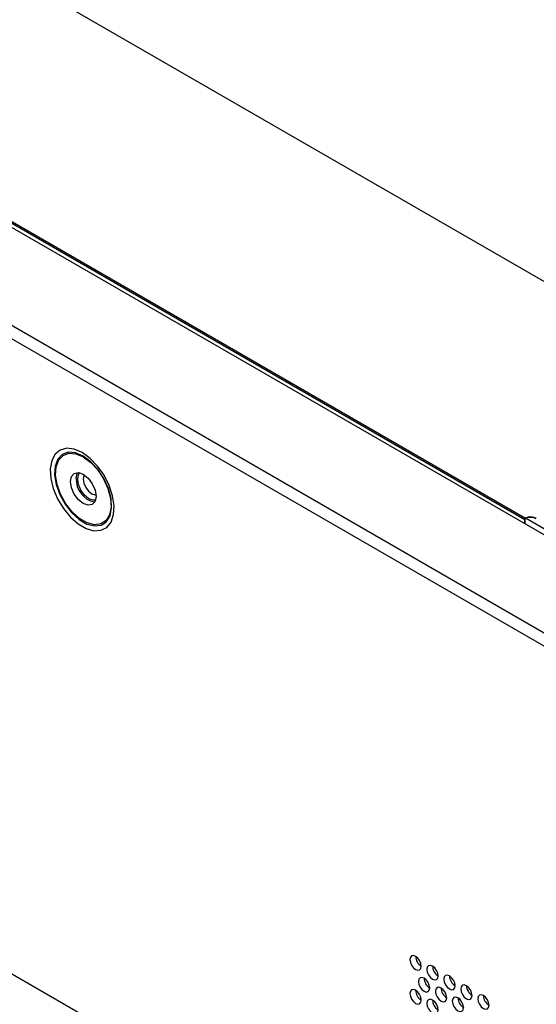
# Model space of a CAD drawing. Header units: millimetres. Extents: x 256 to 1374, y 313 to 1176.
# Tile 202 of 212: x 1140 to 1162, y 1029 to 1070. Entities that reach past the tile are written whole.
import ezdxf

# ---------------------------------------------------------------- set-up
doc = ezdxf.new("R2010")
doc.units = ezdxf.units.MM

msp = doc.modelspace()

# ---------------------------------------------------------------- linework, layer by layer
at = {"color": 7, "linetype": 'Continuous', "lineweight": 30}
for p, q in [((1325.4309, 964.8059), (1047.2551, 1125.3934)), ((1315.9398, 955.6168), (1031.7287, 1119.6884)), ((1039.4025, 1119.5364), (1161.4198, 1049.0973)), ((1039.4355, 1119.5935), (1161.454, 1049.1538)), ((1031.3263, 1119.3764), (1315.8708, 955.1123)), ((1039.3872, 1119.3656), (1315.3747, 960.0414)), ((1073.1613, 1068.7227), (1256.498, 962.8846)), ((1161.4202, 1049.1029), (1161.4198, 1049.0973)), ((1161.4198, 1048.9177), (1161.4198, 1049.0973)), ((1161.4365, 1049.1096), (1161.4201, 1049.1029)), ((1161.4363, 1048.9081), (1161.4363, 1049.1068)), ((1161.454, 1049.1347), (1161.454, 1049.1538)), ((1158.7151, 1029.0629), (1158.6428, 1029.0489))]:
    msp.add_line(p, q, dxfattribs=at)
at = {"color": 8, "linetype": 'Continuous', "lineweight": 30}
msp.add_line((1161.4755, 1049.144), (1176.3492, 1040.5576), dxfattribs=at)
at = {"color": 7, "linetype": 'Continuous', "lineweight": 30, "flags": 128}
for points in [[(1142.9502, 1051.8816), (1142.6182, 1052.0248), (1142.3071, 1052.0622), (1142.0364, 1051.9913), (1141.8231, 1051.8167), (1141.6807, 1051.5493), (1141.618, 1051.206), (1141.639, 1050.8082), (1141.7424, 1050.3811), (1141.9217, 1049.9513), (1142.1656, 1049.546), (1142.4588, 1049.1906), (1142.7829, 1048.9074), (1143.1175, 1048.7143), (1143.4416, 1048.6233), (1143.7348, 1048.6401), (1143.9787, 1048.7638), (1144.158, 1048.9866), (1144.2614, 1049.2944), (1144.2824, 1049.6678), (1144.2197, 1050.0836), (1144.0772, 1050.5155), (1143.864, 1050.9363), (1143.5933, 1051.3197), (1143.2822, 1051.6415), (1142.9502, 1051.8816)], [(1142.9973, 1051.7051), (1143.3099, 1051.4751), (1143.5993, 1051.1629), (1143.844, 1050.7917), (1144.0259, 1050.389), (1144.1316, 1049.9847), (1144.1531, 1049.6088), (1144.0889, 1049.2892), (1143.9438, 1049.0495), (1143.7284, 1048.9076), (1143.4589, 1048.8739), (1143.1551, 1048.951), (1142.8396, 1049.1331), (1142.5358, 1049.4068), (1142.2662, 1049.7517), (1142.0509, 1050.1423), (1141.9057, 1050.5495), (1141.8416, 1050.9433), (1141.8631, 1051.2943), (1141.9687, 1051.5766), (1142.1507, 1051.7692), (1142.3954, 1051.8579), (1142.6848, 1051.8359), (1142.9973, 1051.7051)], [(1143.8877, 1048.9366), (1143.9632, 1049.004), (1144.1127, 1049.2509), (1144.1789, 1049.5803), (1144.1567, 1049.9677), (1144.0478, 1050.3842), (1143.8603, 1050.7992), (1143.6082, 1051.1817), (1143.31, 1051.5034), (1142.9879, 1051.7404)], [(1142.9973, 1050.9798), (1143.2003, 1050.816), (1143.3723, 1050.5839), (1143.4873, 1050.3189), (1143.5277, 1050.0612), (1143.4873, 1049.8501), (1143.3723, 1049.7178), (1143.2003, 1049.6844), (1142.9973, 1049.7549), (1142.7944, 1049.9187), (1142.6223, 1050.1508), (1142.5074, 1050.4158), (1142.467, 1050.6735), (1142.5074, 1050.8846), (1142.6223, 1051.0169), (1142.7944, 1051.0503), (1142.9973, 1050.9798)], [(1142.7027, 1050.8096), (1142.7431, 1051.0206), (1142.7592, 1051.052)], [(1143.5065, 1049.9021), (1143.4134, 1049.8964), (1143.233, 1049.9591), (1143.0526, 1050.1046), (1142.8997, 1050.3109), (1142.7975, 1050.5465), (1142.7616, 1050.7756), (1142.7975, 1050.9632), (1142.8491, 1051.0409)], [(1143.0436, 1050.9507), (1143.0242, 1050.9163), (1142.9973, 1050.7756), (1143.0242, 1050.6038), (1143.1009, 1050.4271), (1143.2156, 1050.2724), (1143.3509, 1050.1632)], [(1143.3509, 1050.1632), (1143.4862, 1050.1162), (1143.5256, 1050.1157)], [(1157.0994, 1030.4492), (1157.0815, 1030.5637), (1157.0304, 1030.6815), (1156.9539, 1030.7846), (1156.8637, 1030.8574), (1156.7735, 1030.8888), (1156.697, 1030.8739), (1156.6459, 1030.8151), (1156.628, 1030.7213), (1156.6459, 1030.6068), (1156.697, 1030.489), (1156.7735, 1030.3858), (1156.8637, 1030.3131), (1156.9539, 1030.2817), (1157.0304, 1030.2966), (1157.0815, 1030.3554), (1157.0994, 1030.4492)], [(1157.8065, 1030.041), (1157.7886, 1030.1555), (1157.7375, 1030.2733), (1157.661, 1030.3764), (1157.5708, 1030.4492), (1157.4806, 1030.4806), (1157.4041, 1030.4657), (1157.353, 1030.4069), (1157.3351, 1030.3131), (1157.353, 1030.1986), (1157.4041, 1030.0808), (1157.4806, 1029.9776), (1157.5708, 1029.9049), (1157.661, 1029.8735), (1157.7375, 1029.8884), (1157.7886, 1029.9472), (1157.8065, 1030.041)], [(1157.453, 1029.5374), (1157.435, 1029.6519), (1157.3839, 1029.7697), (1157.3074, 1029.8729), (1157.2172, 1029.9456), (1157.127, 1029.977), (1157.0506, 1029.9621), (1156.9995, 1029.9033), (1156.9815, 1029.8095), (1156.9995, 1029.695), (1157.0506, 1029.5772), (1157.127, 1029.4741), (1157.2172, 1029.4013), (1157.3074, 1029.3699), (1157.3839, 1029.3848), (1157.435, 1029.4436), (1157.453, 1029.5374)], [(1158.5136, 1029.6328), (1158.4957, 1029.7473), (1158.4446, 1029.8651), (1158.3681, 1029.9682), (1158.2779, 1030.041), (1158.1877, 1030.0724), (1158.1112, 1030.0575), (1158.0601, 1029.9987), (1158.0422, 1029.9049), (1158.0601, 1029.7904), (1158.1112, 1029.6726), (1158.1877, 1029.5694), (1158.2779, 1029.4966), (1158.3681, 1029.4653), (1158.4446, 1029.4802), (1158.4957, 1029.539), (1158.5136, 1029.6328)], [(1157.0994, 1029.0338), (1157.0815, 1029.1483), (1157.0304, 1029.2661), (1156.9539, 1029.3693), (1156.8637, 1029.4421), (1156.7735, 1029.4734), (1156.697, 1029.4586), (1156.6459, 1029.3998), (1156.628, 1029.306), (1156.6459, 1029.1915), (1156.697, 1029.0737), (1156.7735, 1028.9705), (1156.8637, 1028.8977), (1156.9539, 1028.8664), (1157.0304, 1028.8812), (1157.0815, 1028.94), (1157.0994, 1029.0338)], [(1158.1601, 1029.1292), (1158.1421, 1029.2437), (1158.091, 1029.3615), (1158.0146, 1029.4647), (1157.9244, 1029.5374), (1157.8342, 1029.5688), (1157.7577, 1029.5539), (1157.7066, 1029.4951), (1157.6887, 1029.4013), (1157.7066, 1029.2868), (1157.7577, 1029.169), (1157.8342, 1029.0659), (1157.9244, 1028.9931), (1158.0146, 1028.9617), (1158.091, 1028.9766), (1158.1421, 1029.0354), (1158.1601, 1029.1292)], [(1159.2207, 1029.2246), (1159.2028, 1029.3391), (1159.1517, 1029.4569), (1159.0752, 1029.56), (1158.985, 1029.6328), (1158.8948, 1029.6642), (1158.8183, 1029.6493), (1158.7673, 1029.5905), (1158.7493, 1029.4967), (1158.7673, 1029.3822), (1158.8183, 1029.2644), (1158.8948, 1029.1612), (1158.985, 1029.0884), (1159.0752, 1029.0571), (1159.1517, 1029.072), (1159.2028, 1029.1308), (1159.2207, 1029.2246)], [(1157.8065, 1028.6256), (1157.7886, 1028.7401), (1157.7375, 1028.8579), (1157.661, 1028.9611), (1157.5708, 1029.0339), (1157.4806, 1029.0652), (1157.4041, 1029.0504), (1157.353, 1028.9916), (1157.3351, 1028.8978), (1157.353, 1028.7833), (1157.4041, 1028.6655), (1157.4806, 1028.5623), (1157.5708, 1028.4895), (1157.661, 1028.4582), (1157.7375, 1028.473), (1157.7886, 1028.5318), (1157.8065, 1028.6256)], [(1158.8672, 1028.721), (1158.8492, 1028.8355), (1158.7981, 1028.9533), (1158.7217, 1029.0564), (1158.6315, 1029.1292), (1158.5413, 1029.1606), (1158.4648, 1029.1457), (1158.4137, 1029.0869), (1158.3958, 1028.9931), (1158.4137, 1028.8786), (1158.4648, 1028.7608), (1158.5413, 1028.6577), (1158.6315, 1028.5849), (1158.7217, 1028.5535), (1158.7981, 1028.5684), (1158.8492, 1028.6272), (1158.8672, 1028.721)], [(1159.9278, 1028.8164), (1159.9099, 1028.9309), (1159.8588, 1029.0487), (1159.7823, 1029.1518), (1159.6921, 1029.2246), (1159.6019, 1029.256), (1159.5255, 1029.2411), (1159.4744, 1029.1823), (1159.4564, 1029.0885), (1159.4744, 1028.974), (1159.5255, 1028.8562), (1159.6019, 1028.753), (1159.6921, 1028.6802), (1159.7823, 1028.6489), (1159.8588, 1028.6637), (1159.9099, 1028.7226), (1159.9278, 1028.8164)]]:
    msp.add_lwpolyline(points, dxfattribs=at)
at = {"color": 8, "linetype": 'Continuous', "lineweight": 30, "flags": 128}
msp.add_lwpolyline([(1142.9879, 1051.7404), (1142.6658, 1051.8752), (1142.3676, 1051.8978), (1142.1155, 1051.8065), (1141.928, 1051.608), (1141.8191, 1051.3171), (1141.7969, 1050.9554), (1141.8631, 1050.5496), (1142.0126, 1050.13), (1142.2345, 1049.7275), (1142.5123, 1049.3721), (1142.8254, 1049.0901), (1143.1505, 1048.9024), (1143.4635, 1048.823), (1143.7413, 1048.8577), (1143.8877, 1048.9366)], dxfattribs=at)
at = {"color": 7, "linetype": 'Continuous', "lineweight": 30}
for centre, radius, start, end in [((1143.6588, 1050.7577), 0.9575, 176.89437, 258.69818), ((1161.6638, 1048.6794), 0.5187, 62.82622, 113.85878), ((1161.6638, 1048.6604), 0.5187, 62.82622, 113.85878), ((1161.4606, 1049.1068), 0.0243, 173.28549, 179.88877), ((1157.3592, 1030.8713), 0.4957, 181.60135, 238.39298), ((1158.0663, 1030.4631), 0.4957, 181.60147, 238.39286), ((1157.7127, 1029.9595), 0.4957, 181.60204, 238.39353), ((1158.7734, 1030.0549), 0.4957, 181.60178, 238.3928), ((1157.3592, 1029.4559), 0.4957, 181.60121, 238.39313), ((1158.4198, 1029.5513), 0.4957, 181.60204, 238.39353), ((1159.4805, 1029.6467), 0.4957, 181.60178, 238.3928), ((1158.0663, 1029.0477), 0.4957, 181.60133, 238.39301), ((1159.1182, 1029.1381), 0.4868, 181.04874, 239.46507), ((1160.1876, 1029.2385), 0.4957, 181.60157, 238.39289)]:
    msp.add_arc(centre, radius, start, end, dxfattribs=at)
for points, knots in [([(1161.4202, 1049.1029), (1161.4211, 1049.1076), (1161.4228, 1049.1169), (1161.4301, 1049.1312), (1161.4397, 1049.1436), (1161.4483, 1049.1506), (1161.4531, 1049.1533), (1161.454, 1049.1538)], [0, 0, 0, 0, 0.235878, 0.4717642, 0.7076537, 0.9437269, 1, 1, 1, 1]), ([(1161.454, 1049.1347), (1161.452, 1049.1335), (1161.4479, 1049.1312), (1161.4426, 1049.1252), (1161.4386, 1049.1184), (1161.4369, 1049.113), (1161.4366, 1049.1102), (1161.4365, 1049.1096)], [0, 0, 0, 0, 0.2367485, 0.4736207, 0.7097532, 0.9452961, 1, 1, 1, 1])]:
    msp.add_open_spline(points, degree=3, knots=knots, dxfattribs=at)

doc.saveas('drawing.dxf')
